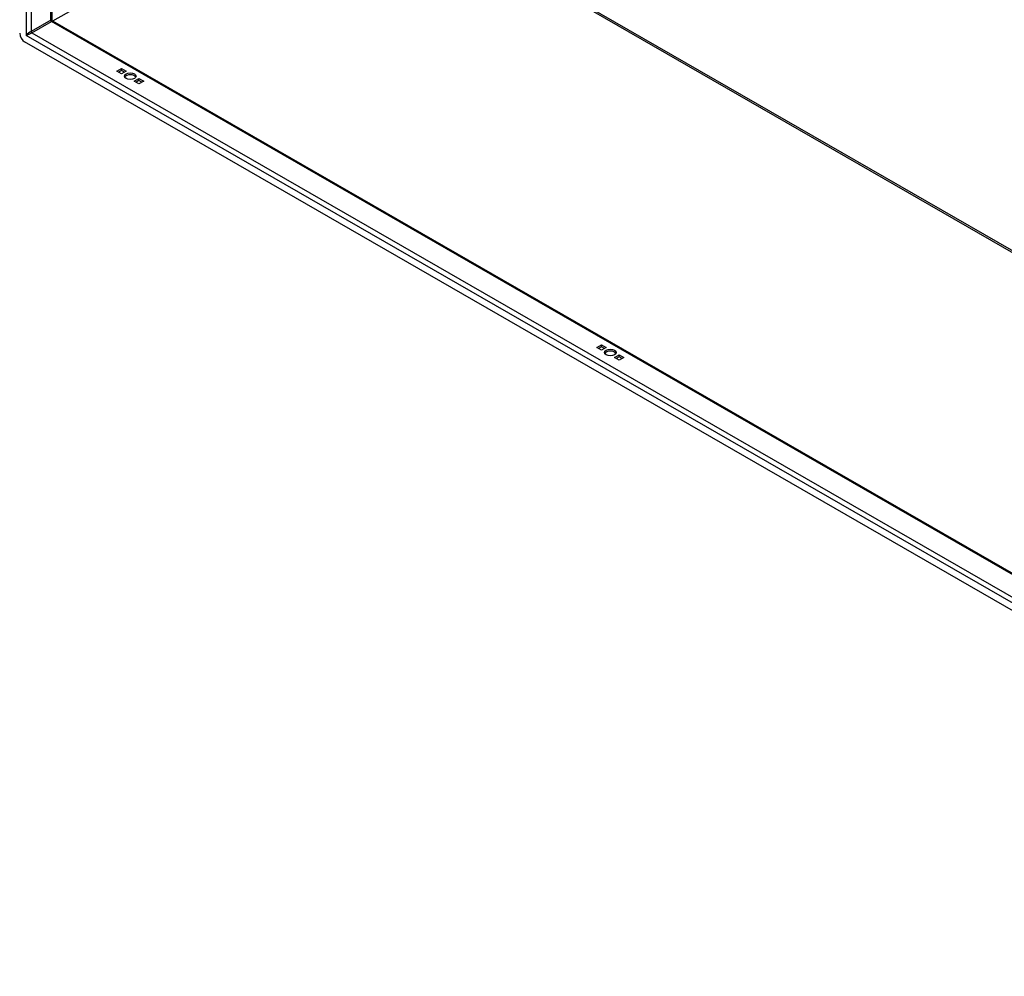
# Model space of a CAD drawing. Header units: inches. Extents: x 24 to 669, y 73 to 311.
# Tile 102 of 149: x 614 to 642, y 220 to 247. Entities that reach past the tile are written whole.
import ezdxf

# ---------------------------------------------------------------- set-up
doc = ezdxf.new("R2010")
doc.units = ezdxf.units.IN
doc.header["$MEASUREMENT"] = 0
doc.layers.add('Visible Edges(ANSI)', color=7, linetype='Continuous', lineweight=25)
doc.layers.add('Visible Tangent Edges(ANSI)', color=7, linetype='Continuous', lineweight=25)

msp = doc.modelspace()

# ---------------------------------------------------------------- linework, layer by layer
at = {"layer": 'Visible Edges(ANSI)'}
for p, q in [((614.731, 277.159), (614.731, 247.416)), ((614.747, 247.389), (659.561, 221.582)), ((659.632, 220.498), (613.965, 246.796)), ((616.555, 245.974), (616.687, 246.05)), ((616.687, 245.898), (616.555, 245.974)), ((616.687, 245.994), (616.603, 245.946)), ((616.687, 246.05), (616.82, 245.974)), ((616.687, 245.994), (616.687, 246.05)), ((616.771, 245.946), (616.687, 245.994)), ((616.82, 245.974), (616.687, 245.898)), ((617.05, 245.689), (617.182, 245.765)), ((617.182, 245.709), (617.098, 245.661)), ((617.182, 245.765), (617.315, 245.689)), ((617.182, 245.709), (617.182, 245.765)), ((617.266, 245.661), (617.182, 245.709)), ((617.182, 245.613), (617.05, 245.689)), ((617.315, 245.689), (617.182, 245.613)), ((630.062, 238.196), (630.194, 238.272)), ((630.194, 238.272), (630.326, 238.196)), ((630.194, 238.216), (630.194, 238.272)), ((630.194, 238.12), (630.062, 238.196)), ((630.194, 238.216), (630.11, 238.168)), ((630.278, 238.168), (630.194, 238.216)), ((630.326, 238.196), (630.194, 238.12)), ((630.557, 237.911), (630.689, 237.987)), ((630.689, 237.987), (630.821, 237.911)), ((630.689, 237.931), (630.689, 237.987)), ((630.689, 237.835), (630.557, 237.911)), ((630.689, 237.931), (630.605, 237.883)), ((630.773, 237.883), (630.689, 237.931)), ((630.821, 237.911), (630.689, 237.835))]:
    msp.add_line(p, q, dxfattribs=at)
at = {"layer": 'Visible Edges(ANSI)', "flags": 128}
msp.add_lwpolyline([(614.747, 247.389), (614.741, 247.394), (614.735, 247.401), (614.732, 247.409), (614.731, 247.416)], dxfattribs=at)
at = {"layer": 'Visible Edges(ANSI)'}
for centre, major_axis, ratio, start_param, end_param in [((613.965, 246.957), (-0.098, 0.171), 0.578093, 0.787332, 2.358128), ((616.935, 245.776), (0.165, 0), 0.575862, 0.296885, 2.844708), ((630.441, 237.998), (0.165, 0), 0.575862, 0.296885, 2.844708)]:
    msp.add_ellipse(centre, major_axis=major_axis, ratio=ratio, start_param=start_param, end_param=end_param, dxfattribs=at)
for centre in [(616.935, 245.831), (630.441, 238.053)]:
    msp.add_ellipse(centre, major_axis=(0.165, 0), ratio=0.575862, dxfattribs=at)
at = {"layer": 'Visible Tangent Edges(ANSI)'}
for p, q in [((614.006, 277.61), (614.006, 246.98)), ((614.146, 277.496), (614.146, 247.087)), ((614.702, 247.407), (614.702, 277.176)), ((614.755, 247.384), (622.597, 251.9)), ((622.597, 251.9), (659.561, 230.614)), ((622.619, 251.938), (659.561, 230.664)), ((614.702, 247.407), (614.146, 247.087)), ((614.168, 247.049), (614.724, 247.369)), ((659.561, 221.549), (614.724, 247.369)), ((659.59, 220.73), (614.006, 246.98)), ((614.168, 247.049), (659.561, 220.909))]:
    msp.add_line(p, q, dxfattribs=at)
for centre, major_axis, ratio, start_param, end_param in [((614.632, 247.341), (-0.0986, -0.0765), 0.115347, 3.052378, 3.837777), ((614.724, 247.394), (-0.0155, 0.0269), 0.578093, 0.787332, 2.358128), ((614.632, 247.341), (0.115, 0.047), 0.112147, 5.58637, 6.369835), ((614.076, 247.021), (-0.0986, -0.0765), 0.115347, 3.837777, 5.408573), ((614.168, 247.074), (-0.0155, 0.0269), 0.578093, 0.787332, 2.358128), ((614.076, 247.021), (0.115, 0.047), 0.112147, 4.015574, 5.58637)]:
    msp.add_ellipse(centre, major_axis=major_axis, ratio=ratio, start_param=start_param, end_param=end_param, dxfattribs=at)

doc.saveas('drawing.dxf')
